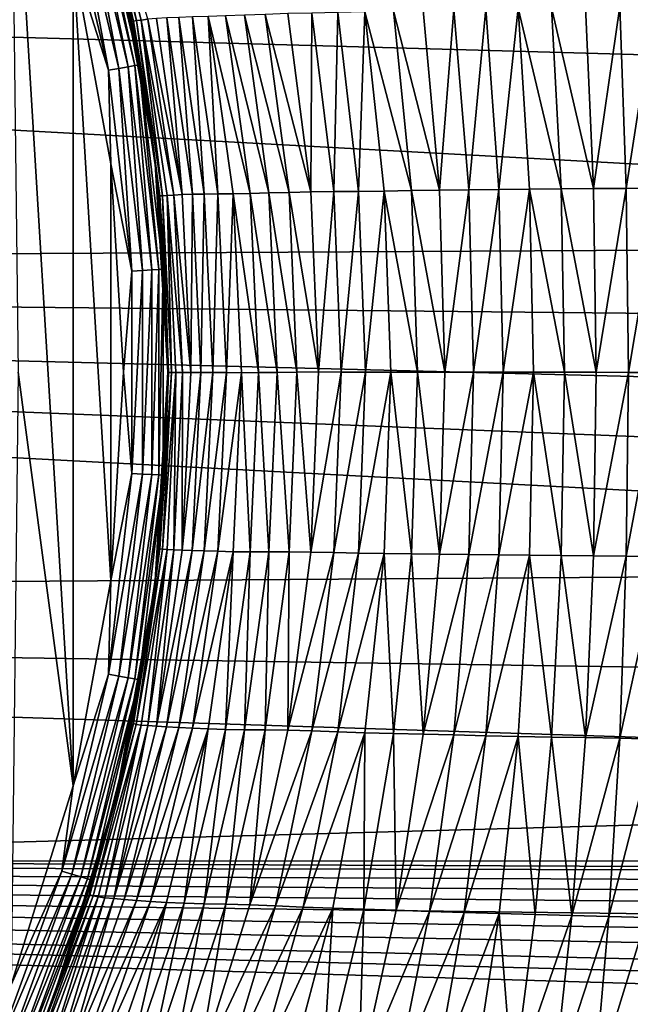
# Model space of a CAD drawing. Header units: metres. Extents: x -139 to 106, y -189 to 40.
# Tile 214 of 256: x 39 to 46, y -7 to 4. Entities that reach past the tile are written whole.
import ezdxf

# ---------------------------------------------------------------- set-up
doc = ezdxf.new("R2010")
doc.units = ezdxf.units.M
doc.layers.add('solid_153_ABGANG1_SW0003', color=7, linetype='CONTINUOUS')

msp = doc.modelspace()

# ---------------------------------------------------------------- linework, layer by layer
at = {"layer": 'solid_153_ABGANG1_SW0003'}
for points in [[(39.933838, -4.666542, 130.062897), (39.933773, 4.666818, 130.062897), (39.2332, 6.914963, 130.062897)], [(39.313793, 0, 130.062897), (39.933838, -4.666542, 130.062897), (39.2332, 6.914963, 130.062897)], [(40.159714, 5.90379, 101.871155), (40.124565, 5.895101, 102.300026), (40.614326, 3.962568, 102.331078)], [(40.614326, 3.962568, 102.331078), (40.124565, 5.895101, 102.300026), (40.431229, 4.737594, 102.729401)], [(40.21682, 5.913934, 101.444489), (40.159714, 5.90379, 101.871155), (40.647144, 3.96819, 101.933266)], [(40.647144, 3.96819, 101.933266), (40.159714, 5.90379, 101.871155), (40.614326, 3.962568, 102.331078)], [(40.701519, 3.974834, 101.537712), (40.21682, 5.913934, 101.444489), (40.647144, 3.96819, 101.933266)], [(40.776642, 3.982981, 101.145592), (40.21682, 5.913934, 101.444489), (40.701519, 3.974834, 101.537712)], [(39.920849, 5.664399, 129.995834), (40.450512, 3.429575, 129.995834), (40.020119, 5.694119, 129.91626)], [(40.020119, 5.694119, 129.91626), (40.552563, 3.447569, 129.91626), (40.096252, 5.716912, 129.812546)], [(40.450512, 3.429575, 129.995834), (40.552563, 3.447569, 129.91626), (40.020119, 5.694119, 129.91626)], [(40.096252, 5.716912, 129.812546), (40.630825, 3.461369, 129.812546), (40.144043, 5.73122, 129.691803)], [(40.552563, 3.447569, 129.91626), (40.630825, 3.461369, 129.812546), (40.096252, 5.716912, 129.812546)], [(40.144043, 5.73122, 129.691803), (40.679958, 3.470032, 129.691803), (40.419285, 4.786315, 129.562897)], [(40.630825, 3.461369, 129.812546), (40.679958, 3.470032, 129.691803), (40.144043, 5.73122, 129.691803)], [(39.805214, 5.629781, 130.045853), (40.331642, 3.408615, 130.045853), (39.920849, 5.664399, 129.995834)], [(39.805214, 5.629781, 130.045853), (39.933773, 4.666818, 130.062897), (40.331642, 3.408615, 130.045853)], [(40.331642, 3.408615, 130.045853), (40.450512, 3.429575, 129.995834), (39.920849, 5.664399, 129.995834)], [(0, 4.881602, 54.092163), (63.010632, 4.464677, 54.1908), (62.704098, 3.127518, 54.516438)], [(0, 4.881602, 54.092163), (62.704098, 3.127518, 54.516438), (62.49445, 1.464175, 54.937462)], [(0, 4.881602, 54.092163), (62.49445, 1.464175, 54.937462), (0, 1.126914, 55.024654)], [(40.419285, 4.786315, 129.562897), (40.854626, 2.410735, 129.562897), (40.431229, 4.737594, 102.729401)], [(40.679958, 3.470032, 129.691803), (40.854626, 2.410735, 129.562897), (40.419285, 4.786315, 129.562897)], [(40.614326, 3.962568, 102.331078), (40.431229, 4.737594, 102.729401), (40.680012, 3.565766, 102.729401)], [(40.854626, 2.410735, 129.562897), (40.680012, 3.565766, 102.729401), (40.431229, 4.737594, 102.729401)], [(40.358284, -2.350337, 130.062897), (40.35825, 2.350619, 130.062897), (39.933773, 4.666818, 130.062897)], [(40.331642, 3.408615, 130.045853), (39.933773, 4.666818, 130.062897), (40.35825, 2.350619, 130.062897)], [(39.933838, -4.666542, 130.062897), (40.358284, -2.350337, 130.062897), (39.933773, 4.666818, 130.062897)], [(45.436745, 2.069249, 96.327621), (45.326565, 4.116635, 96.01136), (44.951725, 4.109018, 96.147995)], [(45.800007, 2.072878, 96.21344), (45.70837, 4.123683, 95.895081), (45.326565, 4.116635, 96.01136)], [(45.800007, 2.072878, 96.21344), (45.326565, 4.116635, 96.01136), (45.436745, 2.069249, 96.327621)], [(46.095936, 4.129492, 95.799446), (45.70837, 4.123683, 95.895081), (45.800007, 2.072878, 96.21344)], [(46.169048, 2.075362, 96.119621), (46.095936, 4.129492, 95.799446), (45.800007, 2.072878, 96.21344)], [(46.487926, 4.134484, 95.724571), (46.095936, 4.129492, 95.799446), (46.169048, 2.075362, 96.119621)], [(46.542557, 2.077085, 96.046524), (46.487926, 4.134484, 95.724571), (46.169048, 2.075362, 96.119621)], [(41.124496, 4.004449, 100.00058), (40.988422, 3.998096, 100.375938), (41.277622, 2.008335, 100.488914)], [(41.280468, 4.010209, 99.633224), (41.124496, 4.004449, 100.00058), (41.41214, 2.0113, 100.132545)], [(41.41214, 2.0113, 100.132545), (41.124496, 4.004449, 100.00058), (41.277622, 2.008335, 100.488914)], [(41.456322, 4.015083, 99.275238), (41.280468, 4.010209, 99.633224), (41.566093, 2.01374, 99.78421)], [(41.566093, 2.01374, 99.78421), (41.280468, 4.010209, 99.633224), (41.41214, 2.0113, 100.132545)], [(41.930737, 2.018945, 99.116501), (41.651489, 4.021714, 98.927536), (41.456322, 4.015083, 99.275238)], [(41.739178, 2.015347, 99.445213), (41.456322, 4.015083, 99.275238), (41.566093, 2.01374, 99.78421)], [(41.930737, 2.018945, 99.116501), (41.456322, 4.015083, 99.275238), (41.739178, 2.015347, 99.445213)], [(42.140354, 2.024258, 98.799019), (41.865967, 4.029961, 98.591225), (41.651489, 4.021714, 98.927536)], [(42.140354, 2.024258, 98.799019), (41.651489, 4.021714, 98.927536), (41.930737, 2.018945, 99.116501)], [(42.367653, 2.030285, 98.49379), (42.099876, 4.038838, 98.267586), (41.865967, 4.029961, 98.591225)], [(42.367653, 2.030285, 98.49379), (41.865967, 4.029961, 98.591225), (42.140354, 2.024258, 98.799019)], [(42.61216, 2.035516, 98.201996), (42.353149, 4.04702, 97.958389), (42.099876, 4.038838, 98.267586)], [(42.61216, 2.035516, 98.201996), (42.099876, 4.038838, 98.267586), (42.367653, 2.030285, 98.49379)], [(42.625538, 4.053439, 97.665581), (42.353149, 4.04702, 97.958389), (42.61216, 2.035516, 98.201996)], [(42.873322, 2.038501, 97.924896), (42.625538, 4.053439, 97.665581), (42.61216, 2.035516, 98.201996)], [(42.916229, 4.058852, 97.390648), (42.625538, 4.053439, 97.665581), (42.873322, 2.038501, 97.924896)], [(43.150314, 2.039794, 97.663521), (42.916229, 4.058852, 97.390648), (42.873322, 2.038501, 97.924896)], [(43.223129, 4.067113, 97.133873), (42.916229, 4.058852, 97.390648), (43.150314, 2.039794, 97.663521)], [(43.441761, 2.043785, 97.418335), (43.223129, 4.067113, 97.133873), (43.150314, 2.039794, 97.663521)], [(43.746685, 2.049505, 97.190163), (43.544792, 4.07707, 96.896233), (43.223129, 4.067113, 97.133873)], [(43.746685, 2.049505, 97.190163), (43.223129, 4.067113, 97.133873), (43.441761, 2.043785, 97.418335)], [(44.064129, 2.054922, 96.979897), (43.87989, 4.086871, 96.67865), (43.544792, 4.07707, 96.896233)], [(44.064129, 2.054922, 96.979897), (43.544792, 4.07707, 96.896233), (43.746685, 2.049505, 97.190163)], [(44.2271, 4.095023, 96.481491), (43.87989, 4.086871, 96.67865), (44.064129, 2.054922, 96.979897)], [(44.393032, 2.058786, 96.788155), (44.2271, 4.095023, 96.481491), (44.064129, 2.054922, 96.979897)], [(44.584827, 4.102306, 96.304619), (44.2271, 4.095023, 96.481491), (44.393032, 2.058786, 96.788155)], [(44.732185, 2.062112, 96.615311), (44.584827, 4.102306, 96.304619), (44.393032, 2.058786, 96.788155)], [(44.951725, 4.109018, 96.147995), (44.584827, 4.102306, 96.304619), (44.732185, 2.062112, 96.615311)], [(45.080463, 2.065172, 96.461731), (44.951725, 4.109018, 96.147995), (44.732185, 2.062112, 96.615311)], [(45.436745, 2.069249, 96.327621), (44.951725, 4.109018, 96.147995), (45.080463, 2.065172, 96.461731)], [(40.647144, 3.96819, 101.933266), (40.614326, 3.962568, 102.331078), (40.910927, 1.990279, 102.349808)], [(40.614326, 3.962568, 102.331078), (40.680012, 3.565766, 102.729401), (40.8582, 2.38109, 102.729401)], [(40.910927, 1.990279, 102.349808), (40.614326, 3.962568, 102.331078), (40.8582, 2.38109, 102.729401)], [(40.701519, 3.974834, 101.537712), (40.647144, 3.96819, 101.933266), (40.942207, 1.992631, 101.970749)], [(40.942207, 1.992631, 101.970749), (40.647144, 3.96819, 101.933266), (40.910927, 1.990279, 102.349808)], [(41.068413, 2.000309, 101.220695), (40.776642, 3.982981, 101.145592), (40.701519, 3.974834, 101.537712)], [(40.994732, 1.995742, 101.593964), (40.701519, 3.974834, 101.537712), (40.942207, 1.992631, 101.970749)], [(41.068413, 2.000309, 101.220695), (40.701519, 3.974834, 101.537712), (40.994732, 1.995742, 101.593964)], [(41.162884, 2.004698, 100.852005), (40.872375, 3.990953, 100.757988), (40.776642, 3.982981, 101.145592)], [(41.162884, 2.004698, 100.852005), (40.776642, 3.982981, 101.145592), (41.068413, 2.000309, 101.220695)], [(40.988422, 3.998096, 100.375938), (40.872375, 3.990953, 100.757988), (41.162884, 2.004698, 100.852005)], [(41.277622, 2.008335, 100.488914), (40.988422, 3.998096, 100.375938), (41.162884, 2.004698, 100.852005)], [(40.854626, 2.410735, 129.562897), (40.8582, 2.38109, 102.729401), (40.680012, 3.565766, 102.729401)], [(40.450512, 3.429575, 129.995834), (40.717148, 1.148371, 129.995834), (40.552563, 3.447569, 129.91626)], [(40.552563, 3.447569, 129.91626), (40.820595, 1.154396, 129.91626), (40.630825, 3.461369, 129.812546)], [(40.717148, 1.148371, 129.995834), (40.820595, 1.154396, 129.91626), (40.552563, 3.447569, 129.91626)], [(40.630825, 3.461369, 129.812546), (40.899933, 1.159017, 129.812546), (40.679958, 3.470032, 129.691803)], [(40.820595, 1.154396, 129.91626), (40.899933, 1.159017, 129.812546), (40.630825, 3.461369, 129.812546)], [(40.679958, 3.470032, 129.691803), (40.949738, 1.161918, 129.691803), (40.854626, 2.410735, 129.562897)], [(40.899933, 1.159017, 129.812546), (40.949738, 1.161918, 129.691803), (40.679958, 3.470032, 129.691803)], [(40.331642, 3.408615, 130.045853), (40.596645, 1.141353, 130.045853), (40.450512, 3.429575, 129.995834)], [(40.331642, 3.408615, 130.045853), (40.35825, 2.350619, 130.062897), (40.596645, 1.141353, 130.045853)], [(40.596645, 1.141353, 130.045853), (40.717148, 1.148371, 129.995834), (40.450512, 3.429575, 129.995834)], [(40.358284, -2.350337, 130.062897), (40.500446, 0.000142, 130.062897), (40.35825, 2.350619, 130.062897)], [(40.596645, 1.141353, 130.045853), (40.35825, 2.350619, 130.062897), (40.500446, 0.000142, 130.062897)], [(40.854626, 2.410735, 129.562897), (41.000446, 0.000001, 129.562897), (40.8582, 2.38109, 102.729401)], [(40.949738, 1.161918, 129.691803), (41.000446, 0.000001, 129.562897), (40.854626, 2.410735, 129.562897)], [(40.910927, 1.990279, 102.349808), (40.8582, 2.38109, 102.729401), (40.964935, 1.191283, 102.729401)], [(41.000446, 0.000001, 129.562897), (40.964935, 1.191283, 102.729401), (40.8582, 2.38109, 102.729401)], [(41.166245, -0.002358, 101.245834), (41.068413, 2.000309, 101.220695), (40.994732, 1.995742, 101.593964)], [(41.260307, -0.001631, 100.883492), (41.162884, 2.004698, 100.852005), (41.068413, 2.000309, 101.220695)], [(41.260307, -0.001631, 100.883492), (41.068413, 2.000309, 101.220695), (41.166245, -0.002358, 101.245834)], [(41.277622, 2.008335, 100.488914), (41.162884, 2.004698, 100.852005), (41.260307, -0.001631, 100.883492)], [(41.374573, -0.001592, 100.526741), (41.277622, 2.008335, 100.488914), (41.260307, -0.001631, 100.883492)], [(41.41214, 2.0113, 100.132545), (41.277622, 2.008335, 100.488914), (41.374573, -0.001592, 100.526741)], [(41.508507, -0.002114, 100.17672), (41.41214, 2.0113, 100.132545), (41.374573, -0.001592, 100.526741)], [(41.566093, 2.01374, 99.78421), (41.41214, 2.0113, 100.132545), (41.508507, -0.002114, 100.17672)], [(41.661694, -0.003098, 99.834717), (41.566093, 2.01374, 99.78421), (41.508507, -0.002114, 100.17672)], [(41.739178, 2.015347, 99.445213), (41.566093, 2.01374, 99.78421), (41.661694, -0.003098, 99.834717)], [(41.833721, -0.004856, 99.501999), (41.739178, 2.015347, 99.445213), (41.661694, -0.003098, 99.834717)], [(42.024082, -0.00441, 99.179649), (41.930737, 2.018945, 99.116501), (41.739178, 2.015347, 99.445213)], [(42.024082, -0.00441, 99.179649), (41.739178, 2.015347, 99.445213), (41.833721, -0.004856, 99.501999)], [(42.232185, -0.002163, 98.868568), (42.140354, 2.024258, 98.799019), (41.930737, 2.018945, 99.116501)], [(42.232185, -0.002163, 98.868568), (41.930737, 2.018945, 99.116501), (42.024082, -0.00441, 99.179649)], [(42.457436, 0.000874, 98.569656), (42.367653, 2.030285, 98.49379), (42.140354, 2.024258, 98.799019)], [(42.457436, 0.000874, 98.569656), (42.140354, 2.024258, 98.799019), (42.232185, -0.002163, 98.868568)], [(42.699116, 0.003027, 98.283813), (42.61216, 2.035516, 98.201996), (42.367653, 2.030285, 98.49379)], [(42.699116, 0.003027, 98.283813), (42.367653, 2.030285, 98.49379), (42.457436, 0.000874, 98.569656)], [(42.873322, 2.038501, 97.924896), (42.61216, 2.035516, 98.201996), (42.699116, 0.003027, 98.283813)], [(42.956467, 0.002477, 98.011963), (42.873322, 2.038501, 97.924896), (42.699116, 0.003027, 98.283813)], [(43.150314, 2.039794, 97.663521), (42.873322, 2.038501, 97.924896), (42.956467, 0.002477, 98.011963)], [(43.228703, -0.000434, 97.754982), (43.150314, 2.039794, 97.663521), (42.956467, 0.002477, 98.011963)], [(43.441761, 2.043785, 97.418335), (43.150314, 2.039794, 97.663521), (43.228703, -0.000434, 97.754982)], [(43.514957, -0.000823, 97.513664), (43.441761, 2.043785, 97.418335), (43.228703, -0.000434, 97.754982)], [(43.814331, 0.000535, 97.288773), (43.746685, 2.049505, 97.190163), (43.441761, 2.043785, 97.418335)], [(43.814331, 0.000535, 97.288773), (43.441761, 2.043785, 97.418335), (43.514957, -0.000823, 97.513664)], [(44.125893, 0.001442, 97.081039), (44.064129, 2.054922, 96.979897), (43.746685, 2.049505, 97.190163)], [(44.125893, 0.001442, 97.081039), (43.746685, 2.049505, 97.190163), (43.814331, 0.000535, 97.288773)], [(44.393032, 2.058786, 96.788155), (44.064129, 2.054922, 96.979897), (44.125893, 0.001442, 97.081039)], [(44.448639, 0.000906, 96.891106), (44.393032, 2.058786, 96.788155), (44.125893, 0.001442, 97.081039)], [(44.732185, 2.062112, 96.615311), (44.393032, 2.058786, 96.788155), (44.448639, 0.000906, 96.891106)], [(44.781544, 0.00017, 96.719582), (44.732185, 2.062112, 96.615311), (44.448639, 0.000906, 96.891106)], [(45.080463, 2.065172, 96.461731), (44.732185, 2.062112, 96.615311), (44.781544, 0.00017, 96.719582)], [(45.123569, -0.000525, 96.567017), (45.080463, 2.065172, 96.461731), (44.781544, 0.00017, 96.719582)], [(45.473644, -0.00011, 96.433807), (45.436745, 2.069249, 96.327621), (45.080463, 2.065172, 96.461731)], [(45.473644, -0.00011, 96.433807), (45.080463, 2.065172, 96.461731), (45.123569, -0.000525, 96.567017)], [(45.830696, -0.000019, 96.320366), (45.800007, 2.072878, 96.21344), (45.436745, 2.069249, 96.327621)], [(45.830696, -0.000019, 96.320366), (45.436745, 2.069249, 96.327621), (45.473644, -0.00011, 96.433807)], [(46.169048, 2.075362, 96.119621), (45.800007, 2.072878, 96.21344), (45.830696, -0.000019, 96.320366)], [(46.193523, -0.000975, 96.227135), (46.169048, 2.075362, 96.119621), (45.830696, -0.000019, 96.320366)], [(46.542557, 2.077085, 96.046524), (46.169048, 2.075362, 96.119621), (46.193523, -0.000975, 96.227135)], [(46.560825, -0.002644, 96.154556), (46.542557, 2.077085, 96.046524), (46.193523, -0.000975, 96.227135)], [(40.942207, 1.992631, 101.970749), (40.910927, 1.990279, 102.349808), (41.010544, -0.001842, 102.356079)], [(40.910927, 1.990279, 102.349808), (40.964935, 1.191283, 102.729401), (41.000446, -0.000027, 102.729401)], [(41.010544, -0.001842, 102.356079), (40.910927, 1.990279, 102.349808), (41.000446, -0.000027, 102.729401)], [(40.994732, 1.995742, 101.593964), (40.942207, 1.992631, 101.970749), (41.041214, -0.002856, 101.983284)], [(41.041214, -0.002856, 101.983284), (40.942207, 1.992631, 101.970749), (41.010544, -0.001842, 102.356079)], [(41.093037, -0.003292, 101.612778), (40.994732, 1.995742, 101.593964), (41.041214, -0.002856, 101.983284)], [(41.166245, -0.002358, 101.245834), (40.994732, 1.995742, 101.593964), (41.093037, -0.003292, 101.612778)], [(0, 1.126914, 55.024654), (62.49445, 1.464175, 54.937462), (62.433132, 0.506713, 55.186337)], [(0, 1.126914, 55.024654), (62.433132, 0.506713, 55.186337), (62.41003, -0.456782, 55.440975)], [(0, 1.126914, 55.024654), (62.41003, -0.456782, 55.440975), (62.428127, -1.37248, 55.686562)], [(0, 1.126914, 55.024654), (62.428127, -1.37248, 55.686562), (62.483395, -2.198367, 55.910866)], [(0, 1.126914, 55.024654), (62.483395, -2.198367, 55.910866), (0, -2.633311, 56.030117)], [(40.596645, 1.141353, 130.045853), (40.500446, 0.000142, 130.062897), (40.596645, -1.141344, 130.045853)], [(40.596645, -1.141344, 130.045853), (40.717148, -1.148362, 129.995834), (40.717148, 1.148371, 129.995834)], [(40.596645, 1.141353, 130.045853), (40.596645, -1.141344, 130.045853), (40.717148, 1.148371, 129.995834)], [(40.717148, -1.148362, 129.995834), (40.820595, -1.154387, 129.91626), (40.820595, 1.154396, 129.91626)], [(40.717148, 1.148371, 129.995834), (40.717148, -1.148362, 129.995834), (40.820595, 1.154396, 129.91626)], [(40.820595, -1.154387, 129.91626), (40.899933, -1.159008, 129.812546), (40.899933, 1.159017, 129.812546)], [(40.820595, 1.154396, 129.91626), (40.820595, -1.154387, 129.91626), (40.899933, 1.159017, 129.812546)], [(40.899933, -1.159008, 129.812546), (40.949738, -1.161909, 129.691803), (40.949738, 1.161918, 129.691803)], [(40.899933, 1.159017, 129.812546), (40.899933, -1.159008, 129.812546), (40.949738, 1.161918, 129.691803)], [(40.949738, 1.161918, 129.691803), (40.949738, -1.161909, 129.691803), (41.000446, 0.000001, 129.562897)], [(41.000446, 0.000001, 129.562897), (41.000446, -0.000027, 102.729401), (40.964935, 1.191283, 102.729401)], [(39.313793, 0, 130.062897), (39.233299, -6.914697, 130.062897), (39.933838, -4.666542, 130.062897)], [(40.596645, -1.141344, 130.045853), (40.500446, 0.000142, 130.062897), (40.358284, -2.350337, 130.062897)], [(41.000446, 0.000001, 129.562897), (40.854626, -2.410733, 129.562897), (41.000446, -0.000027, 102.729401)], [(40.949738, -1.161909, 129.691803), (40.854626, -2.410733, 129.562897), (41.000446, 0.000001, 129.562897)], [(42.367847, -2.028495, 98.493927), (42.457436, 0.000874, 98.569656), (42.232185, -0.002163, 98.868568)], [(42.612717, -2.029442, 98.202484), (42.457436, 0.000874, 98.569656), (42.367847, -2.028495, 98.493927)], [(42.612717, -2.029442, 98.202484), (42.699116, 0.003027, 98.283813), (42.457436, 0.000874, 98.569656)], [(42.956467, 0.002477, 98.011963), (42.699116, 0.003027, 98.283813), (42.612717, -2.029442, 98.202484)], [(42.873764, -2.033524, 97.925316), (42.956467, 0.002477, 98.011963), (42.612717, -2.029442, 98.202484)], [(43.228703, -0.000434, 97.754982), (42.956467, 0.002477, 98.011963), (42.873764, -2.033524, 97.925316)], [(43.746784, -2.048395, 97.190269), (43.814331, 0.000535, 97.288773), (43.514957, -0.000823, 97.513664)], [(44.064327, -2.052008, 96.980186), (43.814331, 0.000535, 97.288773), (43.746784, -2.048395, 97.190269)], [(44.064327, -2.052008, 96.980186), (44.125893, 0.001442, 97.081039), (43.814331, 0.000535, 97.288773)], [(44.448639, 0.000906, 96.891106), (44.125893, 0.001442, 97.081039), (44.064327, -2.052008, 96.980186)], [(44.393154, -2.05694, 96.788345), (44.448639, 0.000906, 96.891106), (44.064327, -2.052008, 96.980186)], [(44.781544, 0.00017, 96.719582), (44.448639, 0.000906, 96.891106), (44.393154, -2.05694, 96.788345)], [(44.732224, -2.061731, 96.615349), (44.781544, 0.00017, 96.719582), (44.393154, -2.05694, 96.788345)], [(45.123569, -0.000525, 96.567017), (44.781544, 0.00017, 96.719582), (44.732224, -2.061731, 96.615349)], [(40.854626, -2.410733, 129.562897), (40.964935, -1.191331, 102.729401), (41.000446, -0.000027, 102.729401)], [(40.910633, -1.993881, 102.349785), (41.010544, -0.001842, 102.356079), (40.964935, -1.191331, 102.729401)], [(41.041214, -0.002856, 101.983284), (41.010544, -0.001842, 102.356079), (40.910633, -1.993881, 102.349785)], [(40.941715, -1.998253, 101.970673), (41.041214, -0.002856, 101.983284), (40.910633, -1.993881, 102.349785)], [(41.093037, -0.003292, 101.612778), (41.041214, -0.002856, 101.983284), (40.941715, -1.998253, 101.970673)], [(40.994156, -2.002234, 101.593842), (41.093037, -0.003292, 101.612778), (40.941715, -1.998253, 101.970673)], [(41.010544, -0.001842, 102.356079), (41.000446, -0.000027, 102.729401), (40.964935, -1.191331, 102.729401)], [(41.068016, -2.004942, 101.220581), (41.093037, -0.003292, 101.612778), (40.994156, -2.002234, 101.593842)], [(41.068016, -2.004942, 101.220581), (41.166245, -0.002358, 101.245834), (41.093037, -0.003292, 101.612778)], [(41.162632, -2.007885, 100.851906), (41.166245, -0.002358, 101.245834), (41.068016, -2.004942, 101.220581)], [(41.374573, -0.001592, 100.526741), (41.260307, -0.001631, 100.883492), (41.162632, -2.007885, 100.851906)], [(41.277378, -2.011445, 100.488792), (41.374573, -0.001592, 100.526741), (41.162632, -2.007885, 100.851906)], [(41.162632, -2.007885, 100.851906), (41.260307, -0.001631, 100.883492), (41.166245, -0.002358, 101.245834)], [(41.508507, -0.002114, 100.17672), (41.374573, -0.001592, 100.526741), (41.277378, -2.011445, 100.488792)], [(41.411793, -2.015451, 100.132362), (41.508507, -0.002114, 100.17672), (41.277378, -2.011445, 100.488792)], [(41.661694, -0.003098, 99.834717), (41.508507, -0.002114, 100.17672), (41.411793, -2.015451, 100.132362)], [(41.565559, -2.019848, 99.783905), (41.661694, -0.003098, 99.834717), (41.411793, -2.015451, 100.132362)], [(41.833721, -0.004856, 99.501999), (41.661694, -0.003098, 99.834717), (41.565559, -2.019848, 99.783905)], [(41.738319, -2.024955, 99.444672), (41.833721, -0.004856, 99.501999), (41.565559, -2.019848, 99.783905)], [(41.929974, -2.027666, 99.115952), (41.833721, -0.004856, 99.501999), (41.738319, -2.024955, 99.444672)], [(41.929974, -2.027666, 99.115952), (42.024082, -0.00441, 99.179649), (41.833721, -0.004856, 99.501999)], [(42.140007, -2.02851, 98.798729), (42.024082, -0.00441, 99.179649), (41.929974, -2.027666, 99.115952)], [(42.140007, -2.02851, 98.798729), (42.232185, -0.002163, 98.868568), (42.024082, -0.00441, 99.179649)], [(42.367847, -2.028495, 98.493927), (42.232185, -0.002163, 98.868568), (42.140007, -2.02851, 98.798729)], [(43.150284, -2.040611, 97.663452), (43.228703, -0.000434, 97.754982), (42.873764, -2.033524, 97.925316)], [(43.514957, -0.000823, 97.513664), (43.228703, -0.000434, 97.754982), (43.150284, -2.040611, 97.663452)], [(43.441677, -2.045376, 97.418182), (43.514957, -0.000823, 97.513664), (43.150284, -2.040611, 97.663452)], [(43.746784, -2.048395, 97.190269), (43.514957, -0.000823, 97.513664), (43.441677, -2.045376, 97.418182)], [(45.080441, -2.066176, 96.461632), (45.123569, -0.000525, 96.567017), (44.732224, -2.061731, 96.615349)], [(45.436752, -2.069427, 96.327606), (45.123569, -0.000525, 96.567017), (45.080441, -2.066176, 96.461632)], [(45.436752, -2.069427, 96.327606), (45.473644, -0.00011, 96.433807), (45.123569, -0.000525, 96.567017)], [(45.800018, -2.072877, 96.21344), (45.473644, -0.00011, 96.433807), (45.436752, -2.069427, 96.327606)], [(45.800018, -2.072877, 96.21344), (45.830696, -0.000019, 96.320366), (45.473644, -0.00011, 96.433807)], [(46.193523, -0.000975, 96.227135), (45.830696, -0.000019, 96.320366), (45.800018, -2.072877, 96.21344)], [(46.169014, -2.077264, 96.119431), (46.193523, -0.000975, 96.227135), (45.800018, -2.072877, 96.21344)], [(46.560825, -0.002644, 96.154556), (46.193523, -0.000975, 96.227135), (46.169014, -2.077264, 96.119431)], [(46.542473, -2.082308, 96.045982), (46.560825, -0.002644, 96.154556), (46.169014, -2.077264, 96.119431)], [(40.596645, -1.141344, 130.045853), (40.358284, -2.350337, 130.062897), (40.331642, -3.408606, 130.045853)], [(40.596645, -1.141344, 130.045853), (40.331642, -3.408606, 130.045853), (40.717148, -1.148362, 129.995834)], [(40.331642, -3.408606, 130.045853), (40.450512, -3.429566, 129.995834), (40.717148, -1.148362, 129.995834)], [(40.717148, -1.148362, 129.995834), (40.450512, -3.429566, 129.995834), (40.820595, -1.154387, 129.91626)], [(40.450512, -3.429566, 129.995834), (40.552563, -3.44756, 129.91626), (40.820595, -1.154387, 129.91626)], [(40.820595, -1.154387, 129.91626), (40.552563, -3.44756, 129.91626), (40.899933, -1.159008, 129.812546)], [(40.552563, -3.44756, 129.91626), (40.630825, -3.46136, 129.812546), (40.899933, -1.159008, 129.812546)], [(40.899933, -1.159008, 129.812546), (40.630825, -3.46136, 129.812546), (40.949738, -1.161909, 129.691803)], [(40.630825, -3.46136, 129.812546), (40.679958, -3.470023, 129.691803), (40.949738, -1.161909, 129.691803)], [(40.949738, -1.161909, 129.691803), (40.679958, -3.470023, 129.691803), (40.854626, -2.410733, 129.562897)], [(40.854626, -2.410733, 129.562897), (40.858196, -2.381136, 102.729401), (40.964935, -1.191331, 102.729401)], [(40.910633, -1.993881, 102.349785), (40.964935, -1.191331, 102.729401), (40.858196, -2.381136, 102.729401)], [(40.613731, -3.965978, 102.331032), (40.910633, -1.993881, 102.349785), (40.680004, -3.565818, 102.729401)], [(40.941715, -1.998253, 101.970673), (40.910633, -1.993881, 102.349785), (40.613731, -3.965978, 102.331032)], [(40.646152, -3.973592, 101.933128), (40.941715, -1.998253, 101.970673), (40.613731, -3.965978, 102.331032)], [(40.994156, -2.002234, 101.593842), (40.941715, -1.998253, 101.970673), (40.646152, -3.973592, 101.933128)], [(40.910633, -1.993881, 102.349785), (40.858196, -2.381136, 102.729401), (40.680004, -3.565818, 102.729401)], [(40.700363, -3.981094, 101.537468), (40.994156, -2.002234, 101.593842), (40.646152, -3.973592, 101.933128)], [(40.775848, -3.987413, 101.145363), (40.994156, -2.002234, 101.593842), (40.700363, -3.981094, 101.537468)], [(40.775848, -3.987413, 101.145363), (41.068016, -2.004942, 101.220581), (40.994156, -2.002234, 101.593842)], [(40.871861, -3.993962, 100.75779), (41.068016, -2.004942, 101.220581), (40.775848, -3.987413, 101.145363)], [(40.871861, -3.993962, 100.75779), (41.162632, -2.007885, 100.851906), (41.068016, -2.004942, 101.220581)], [(41.277378, -2.011445, 100.488792), (41.162632, -2.007885, 100.851906), (40.871861, -3.993962, 100.75779)], [(40.987923, -4.001032, 100.375702), (41.277378, -2.011445, 100.488792), (40.871861, -3.993962, 100.75779)], [(41.411793, -2.015451, 100.132362), (41.277378, -2.011445, 100.488792), (40.987923, -4.001032, 100.375702)], [(41.123798, -4.008411, 100.000214), (41.411793, -2.015451, 100.132362), (40.987923, -4.001032, 100.375702)], [(41.565559, -2.019848, 99.783905), (41.411793, -2.015451, 100.132362), (41.123798, -4.008411, 100.000214)], [(41.2794, -4.0161, 99.632614), (41.565559, -2.019848, 99.783905), (41.123798, -4.008411, 100.000214)], [(41.738319, -2.024955, 99.444672), (41.565559, -2.019848, 99.783905), (41.2794, -4.0161, 99.632614)], [(41.454605, -4.024421, 99.274162), (41.738319, -2.024955, 99.444672), (41.2794, -4.0161, 99.632614)], [(41.64996, -4.03018, 98.926453), (41.738319, -2.024955, 99.444672), (41.454605, -4.024421, 99.274162)], [(41.64996, -4.03018, 98.926453), (41.929974, -2.027666, 99.115952), (41.738319, -2.024955, 99.444672)], [(41.865273, -4.034028, 98.590645), (41.929974, -2.027666, 99.115952), (41.64996, -4.03018, 98.926453)], [(41.865273, -4.034028, 98.590645), (42.140007, -2.02851, 98.798729), (41.929974, -2.027666, 99.115952)], [(42.100262, -4.03696, 98.267853), (42.140007, -2.02851, 98.798729), (41.865273, -4.034028, 98.590645)], [(42.100262, -4.03696, 98.267853), (42.367847, -2.028495, 98.493927), (42.140007, -2.02851, 98.798729)], [(42.354244, -4.040926, 97.959366), (42.367847, -2.028495, 98.493927), (42.100262, -4.03696, 98.267853)], [(42.354244, -4.040926, 97.959366), (42.612717, -2.029442, 98.202484), (42.367847, -2.028495, 98.493927)], [(42.873764, -2.033524, 97.925316), (42.612717, -2.029442, 98.202484), (42.354244, -4.040926, 97.959366)], [(42.626404, -4.048427, 97.666428), (42.873764, -2.033524, 97.925316), (42.354244, -4.040926, 97.959366)], [(43.150284, -2.040611, 97.663452), (42.873764, -2.033524, 97.925316), (42.626404, -4.048427, 97.666428)], [(42.916161, -4.059545, 97.390511), (43.150284, -2.040611, 97.663452), (42.626404, -4.048427, 97.666428)], [(43.441677, -2.045376, 97.418182), (43.150284, -2.040611, 97.663452), (42.916161, -4.059545, 97.390511)], [(43.222954, -4.068571, 97.133583), (43.441677, -2.045376, 97.418182), (42.916161, -4.059545, 97.390511)], [(43.544987, -4.075871, 96.896454), (43.441677, -2.045376, 97.418182), (43.222954, -4.068571, 97.133583)], [(43.544987, -4.075871, 96.896454), (43.746784, -2.048395, 97.190269), (43.441677, -2.045376, 97.418182)], [(43.880283, -4.083899, 96.67923), (43.746784, -2.048395, 97.190269), (43.544987, -4.075871, 96.896454)], [(43.880283, -4.083899, 96.67923), (44.064327, -2.052008, 96.980186), (43.746784, -2.048395, 97.190269)], [(44.393154, -2.05694, 96.788345), (44.064327, -2.052008, 96.980186), (43.880283, -4.083899, 96.67923)], [(44.227337, -4.093104, 96.481873), (44.393154, -2.05694, 96.788345), (43.880283, -4.083899, 96.67923)], [(44.732224, -2.061731, 96.615349), (44.393154, -2.05694, 96.788345), (44.227337, -4.093104, 96.481873)], [(44.5849, -4.10183, 96.30471), (44.732224, -2.061731, 96.615349), (44.227337, -4.093104, 96.481873)], [(45.080441, -2.066176, 96.461632), (44.732224, -2.061731, 96.615349), (44.5849, -4.10183, 96.30471)], [(44.951675, -4.109907, 96.147804), (45.080441, -2.066176, 96.461632), (44.5849, -4.10183, 96.30471)], [(45.32658, -4.116713, 96.011337), (45.080441, -2.066176, 96.461632), (44.951675, -4.109907, 96.147804)], [(45.32658, -4.116713, 96.011337), (45.436752, -2.069427, 96.327606), (45.080441, -2.066176, 96.461632)], [(45.708389, -4.123586, 95.895096), (45.436752, -2.069427, 96.327606), (45.32658, -4.116713, 96.011337)], [(45.708389, -4.123586, 95.895096), (45.800018, -2.072877, 96.21344), (45.436752, -2.069427, 96.327606)], [(46.169014, -2.077264, 96.119431), (45.800018, -2.072877, 96.21344), (45.708389, -4.123586, 95.895096)], [(46.095867, -4.13127, 95.799072), (46.169014, -2.077264, 96.119431), (45.708389, -4.123586, 95.895096)], [(46.542473, -2.082308, 96.045982), (46.169014, -2.077264, 96.119431), (46.095867, -4.13127, 95.799072)], [(46.487755, -4.139531, 95.723518), (46.542473, -2.082308, 96.045982), (46.095867, -4.13127, 95.799072)], [(0, -2.633311, 56.030117), (62.483395, -2.198367, 55.910866), (62.668118, -3.574624, 56.290428)], [(40.331642, -3.408606, 130.045853), (40.358284, -2.350337, 130.062897), (39.933838, -4.666542, 130.062897)], [(40.854626, -2.410733, 129.562897), (40.419285, -4.786314, 129.562897), (40.680004, -3.565818, 102.729401)], [(40.679958, -3.470023, 129.691803), (40.419285, -4.786314, 129.562897), (40.854626, -2.410733, 129.562897)], [(40.854626, -2.410733, 129.562897), (40.680004, -3.565818, 102.729401), (40.858196, -2.381136, 102.729401)], [(0, -2.633311, 56.030117), (62.668118, -3.574624, 56.290428), (62.904942, -4.653602, 56.593109)], [(0, -2.633311, 56.030117), (62.904942, -4.653602, 56.593109), (31.58198, -5.512258, 56.837399)], [(40.331642, -3.408606, 130.045853), (39.933838, -4.666542, 130.062897), (39.805218, -5.629773, 130.045853)], [(40.331642, -3.408606, 130.045853), (39.805218, -5.629773, 130.045853), (40.450512, -3.429566, 129.995834)], [(39.805218, -5.629773, 130.045853), (39.920849, -5.664391, 129.995834), (40.450512, -3.429566, 129.995834)], [(40.450512, -3.429566, 129.995834), (39.920849, -5.664391, 129.995834), (40.552563, -3.44756, 129.91626)], [(39.920849, -5.664391, 129.995834), (40.020123, -5.694111, 129.91626), (40.552563, -3.44756, 129.91626)], [(40.552563, -3.44756, 129.91626), (40.020123, -5.694111, 129.91626), (40.630825, -3.46136, 129.812546)], [(40.020123, -5.694111, 129.91626), (40.096252, -5.716903, 129.812546), (40.630825, -3.46136, 129.812546)], [(40.630825, -3.46136, 129.812546), (40.096252, -5.716903, 129.812546), (40.679958, -3.470023, 129.691803)], [(40.096252, -5.716903, 129.812546), (40.144047, -5.731212, 129.691803), (40.679958, -3.470023, 129.691803)], [(40.679958, -3.470023, 129.691803), (40.144047, -5.731212, 129.691803), (40.419285, -4.786314, 129.562897)], [(40.419285, -4.786314, 129.562897), (40.431225, -4.737608, 102.729401), (40.680004, -3.565818, 102.729401)], [(40.613731, -3.965978, 102.331032), (40.680004, -3.565818, 102.729401), (40.431225, -4.737608, 102.729401)], [(40.123642, -5.898289, 102.299957), (40.613731, -3.965978, 102.331032), (40.431225, -4.737608, 102.729401)], [(40.646152, -3.973592, 101.933128), (40.613731, -3.965978, 102.331032), (40.123642, -5.898289, 102.299957)], [(40.158203, -5.908919, 101.870949), (40.646152, -3.973592, 101.933128), (40.123642, -5.898289, 102.299957)], [(40.700363, -3.981094, 101.537468), (40.646152, -3.973592, 101.933128), (40.158203, -5.908919, 101.870949)], [(40.215061, -5.9199, 101.44413), (40.700363, -3.981094, 101.537468), (40.158203, -5.908919, 101.870949)], [(40.292912, -5.929754, 101.020805), (40.700363, -3.981094, 101.537468), (40.215061, -5.9199, 101.44413)], [(40.292912, -5.929754, 101.020805), (40.775848, -3.987413, 101.145363), (40.700363, -3.981094, 101.537468)], [(40.390987, -5.939774, 100.601929), (40.775848, -3.987413, 101.145363), (40.292912, -5.929754, 101.020805)], [(40.390987, -5.939774, 100.601929), (40.871861, -3.993962, 100.75779), (40.775848, -3.987413, 101.145363)], [(40.987923, -4.001032, 100.375702), (40.871861, -3.993962, 100.75779), (40.390987, -5.939774, 100.601929)], [(40.509052, -5.95017, 100.188416), (40.987923, -4.001032, 100.375702), (40.390987, -5.939774, 100.601929)], [(41.123798, -4.008411, 100.000214), (40.987923, -4.001032, 100.375702), (40.509052, -5.95017, 100.188416)], [(40.647217, -5.96071, 99.78138), (41.123798, -4.008411, 100.000214), (40.509052, -5.95017, 100.188416)], [(41.2794, -4.0161, 99.632614), (41.123798, -4.008411, 100.000214), (40.647217, -5.96071, 99.78138)], [(40.805782, -5.971453, 99.382118), (41.2794, -4.0161, 99.632614), (40.647217, -5.96071, 99.78138)], [(41.454605, -4.024421, 99.274162), (41.2794, -4.0161, 99.632614), (40.805782, -5.971453, 99.382118)], [(40.985012, -5.982737, 98.991905), (41.454605, -4.024421, 99.274162), (40.805782, -5.971453, 99.382118)], [(41.186348, -5.991323, 98.612732), (41.454605, -4.024421, 99.274162), (40.985012, -5.982737, 98.991905)], [(41.186348, -5.991323, 98.612732), (41.64996, -4.03018, 98.926453), (41.454605, -4.024421, 99.274162)], [(41.410164, -5.997973, 98.246063), (41.64996, -4.03018, 98.926453), (41.186348, -5.991323, 98.612732)], [(41.410164, -5.997973, 98.246063), (41.865273, -4.034028, 98.590645), (41.64996, -4.03018, 98.926453)], [(41.656723, -6.003669, 97.893349), (41.865273, -4.034028, 98.590645), (41.410164, -5.997973, 98.246063)], [(41.656723, -6.003669, 97.893349), (42.100262, -4.03696, 98.267853), (41.865273, -4.034028, 98.590645)], [(41.925621, -6.010469, 97.556511), (42.100262, -4.03696, 98.267853), (41.656723, -6.003669, 97.893349)], [(41.925621, -6.010469, 97.556511), (42.354244, -4.040926, 97.959366), (42.100262, -4.03696, 98.267853)], [(42.626404, -4.048427, 97.666428), (42.354244, -4.040926, 97.959366), (41.925621, -6.010469, 97.556511)], [(42.216187, -6.021168, 97.237503), (42.626404, -4.048427, 97.666428), (41.925621, -6.010469, 97.556511)], [(42.916161, -4.059545, 97.390511), (42.626404, -4.048427, 97.666428), (42.216187, -6.021168, 97.237503)], [(42.528, -6.036055, 96.93853), (42.916161, -4.059545, 97.390511), (42.216187, -6.021168, 97.237503)], [(43.222954, -4.068571, 97.133583), (42.916161, -4.059545, 97.390511), (42.528, -6.036055, 96.93853)], [(42.860321, -6.04911, 96.662384), (43.222954, -4.068571, 97.133583), (42.528, -6.036055, 96.93853)], [(43.210346, -6.060486, 96.409988), (43.222954, -4.068571, 97.133583), (42.860321, -6.04911, 96.662384)], [(43.210346, -6.060486, 96.409988), (43.544987, -4.075871, 96.896454), (43.222954, -4.068571, 97.133583)], [(43.575043, -6.072704, 96.181), (43.544987, -4.075871, 96.896454), (43.210346, -6.060486, 96.409988)], [(43.575043, -6.072704, 96.181), (43.880283, -4.083899, 96.67923), (43.544987, -4.075871, 96.896454)], [(44.227337, -4.093104, 96.481873), (43.880283, -4.083899, 96.67923), (43.575043, -6.072704, 96.181)], [(43.952347, -6.085943, 95.974686), (44.227337, -4.093104, 96.481873), (43.575043, -6.072704, 96.181)], [(44.5849, -4.10183, 96.30471), (44.227337, -4.093104, 96.481873), (43.952347, -6.085943, 95.974686)], [(44.340603, -6.09837, 95.790825), (44.5849, -4.10183, 96.30471), (43.952347, -6.085943, 95.974686)], [(44.951675, -4.109907, 96.147804), (44.5849, -4.10183, 96.30471), (44.340603, -6.09837, 95.790825)], [(44.738167, -6.109849, 95.628845), (44.951675, -4.109907, 96.147804), (44.340603, -6.09837, 95.790825)], [(45.143894, -6.119985, 95.488487), (44.951675, -4.109907, 96.147804), (44.738167, -6.109849, 95.628845)], [(45.143894, -6.119985, 95.488487), (45.32658, -4.116713, 96.011337), (44.951675, -4.109907, 96.147804)], [(45.556458, -6.130044, 95.368988), (45.32658, -4.116713, 96.011337), (45.143894, -6.119985, 95.488487)], [(45.556458, -6.130044, 95.368988), (45.708389, -4.123586, 95.895096), (45.32658, -4.116713, 96.011337)], [(46.095867, -4.13127, 95.799072), (45.708389, -4.123586, 95.895096), (45.556458, -6.130044, 95.368988)], [(45.974586, -6.140762, 95.269905), (46.095867, -4.13127, 95.799072), (45.556458, -6.130044, 95.368988)], [(46.487755, -4.139531, 95.723518), (46.095867, -4.13127, 95.799072), (45.974586, -6.140762, 95.269905)], [(46.397057, -6.151942, 95.191208), (46.487755, -4.139531, 95.723518), (45.974586, -6.140762, 95.269905)], [(31.58198, -5.512258, 56.837399), (62.904942, -4.653602, 56.593109), (63.163868, -5.516952, 56.838745)], [(39.805218, -5.629773, 130.045853), (39.933838, -4.666542, 130.062897), (39.233299, -6.914697, 130.062897)], [(40.123642, -5.898289, 102.299957), (40.431225, -4.737608, 102.729401), (40.113319, -5.890513, 102.729401)], [(40.419285, -4.786314, 129.562897), (40.113319, -5.890513, 102.729401), (40.431225, -4.737608, 102.729401)], [(40.419285, -4.786314, 129.562897), (39.700771, -7.092099, 129.562897), (40.113319, -5.890513, 102.729401)], [(40.144047, -5.731212, 129.691803), (39.700771, -7.092099, 129.562897), (40.419285, -4.786314, 129.562897)], [(63.215137, -5.65036, 56.877533), (0, -5.516952, 56.838745), (31.58198, -5.512258, 56.837399)], [(0, -5.516952, 56.838745), (63.215137, -5.65036, 56.877533), (63.274525, -5.79744, 56.921463)], [(0, -5.516952, 56.838745), (63.274525, -5.79744, 56.921463), (63.343048, -5.958645, 56.971031)], [(0, -5.516952, 56.838745), (63.343048, -5.958645, 56.971031), (63.423073, -6.135733, 57.027206)], [(0, -5.516952, 56.838745), (63.423073, -6.135733, 57.027206), (63.516708, -6.330556, 57.091106)], [(0, -5.516952, 56.838745), (63.516708, -6.330556, 57.091106), (63.627216, -6.545229, 57.164097)], [(0, -5.516952, 56.838745), (63.627216, -6.545229, 57.164097), (63.758614, -6.781787, 57.247688)], [(0, -5.516952, 56.838745), (63.758614, -6.781787, 57.247688), (63.915325, -7.042457, 57.343697)], [(0, -5.516952, 56.838745), (63.915325, -7.042457, 57.343697), (64.036278, -7.230892, 57.415676)], [(0, -5.516952, 56.838745), (64.036278, -7.230892, 57.415676), (64.17231, -7.431931, 57.494884)], [(0, -7.576351, 57.553345), (0, -5.516952, 56.838745), (64.17231, -7.431931, 57.494884)], [(31.58198, -5.512258, 56.837399), (63.163868, -5.516952, 56.838745), (63.215137, -5.65036, 56.877533)], [(39.805218, -5.629773, 130.045853), (39.233299, -6.914697, 130.062897), (39.02449, -7.774806, 130.045853)], [(39.805218, -5.629773, 130.045853), (39.02449, -7.774806, 130.045853), (39.920849, -5.664391, 129.995834)], [(39.02449, -7.774806, 130.045853), (39.135323, -7.822614, 129.995834), (39.920849, -5.664391, 129.995834)], [(39.920849, -5.664391, 129.995834), (39.135323, -7.822614, 129.995834), (40.020123, -5.694111, 129.91626)], [(39.135323, -7.822614, 129.995834), (39.230473, -7.863658, 129.91626), (40.020123, -5.694111, 129.91626)], [(40.020123, -5.694111, 129.91626), (39.230473, -7.863658, 129.91626), (40.096252, -5.716903, 129.812546)], [(39.230473, -7.863658, 129.91626), (39.303444, -7.895135, 129.812546), (40.096252, -5.716903, 129.812546)], [(40.096252, -5.716903, 129.812546), (39.303444, -7.895135, 129.812546), (40.144047, -5.731212, 129.691803)], [(39.303444, -7.895135, 129.812546), (39.349251, -7.914895, 129.691803), (40.144047, -5.731212, 129.691803)], [(40.144047, -5.731212, 129.691803), (39.349251, -7.914895, 129.691803), (39.700771, -7.092099, 129.562897)], [(39.444195, -7.770974, 102.256721), (40.123642, -5.898289, 102.299957), (39.727509, -7.021199, 102.729401)], [(40.158203, -5.908919, 101.870949), (40.123642, -5.898289, 102.299957), (39.444195, -7.770974, 102.256721)], [(39.481541, -7.784288, 101.784454), (40.158203, -5.908919, 101.870949), (39.444195, -7.770974, 102.256721)], [(40.215061, -5.9199, 101.44413), (40.158203, -5.908919, 101.870949), (39.481541, -7.784288, 101.784454)], [(39.541672, -7.798686, 101.314293), (40.215061, -5.9199, 101.44413), (39.481541, -7.784288, 101.784454)], [(39.622402, -7.811955, 100.847542), (40.215061, -5.9199, 101.44413), (39.541672, -7.798686, 101.314293)], [(39.622402, -7.811955, 100.847542), (40.292912, -5.929754, 101.020805), (40.215061, -5.9199, 101.44413)], [(39.723015, -7.825238, 100.385109), (40.292912, -5.929754, 101.020805), (39.622402, -7.811955, 100.847542)], [(39.700771, -7.092099, 129.562897), (39.727509, -7.021199, 102.729401), (40.113319, -5.890513, 102.729401)], [(39.723015, -7.825238, 100.385109), (40.390987, -5.939774, 100.601929), (40.292912, -5.929754, 101.020805)], [(39.843613, -7.838685, 99.927879), (40.390987, -5.939774, 100.601929), (39.723015, -7.825238, 100.385109)], [(40.123642, -5.898289, 102.299957), (40.113319, -5.890513, 102.729401), (39.727509, -7.021199, 102.729401)], [(39.843613, -7.838685, 99.927879), (40.509052, -5.95017, 100.188416), (40.390987, -5.939774, 100.601929)], [(40.647217, -5.96071, 99.78138), (40.509052, -5.95017, 100.188416), (39.843613, -7.838685, 99.927879)], [(39.98476, -7.852065, 99.476959), (40.647217, -5.96071, 99.78138), (39.843613, -7.838685, 99.927879)], [(40.805782, -5.971453, 99.382118), (40.647217, -5.96071, 99.78138), (39.98476, -7.852065, 99.476959)], [(40.147289, -7.865512, 99.033676), (40.805782, -5.971453, 99.382118), (39.98476, -7.852065, 99.476959)], [(40.985012, -5.982737, 98.991905), (40.805782, -5.971453, 99.382118), (40.147289, -7.865512, 99.033676)], [(40.331993, -7.879388, 98.599319), (40.985012, -5.982737, 98.991905), (40.147289, -7.865512, 99.033676)], [(40.541462, -7.890465, 98.176384), (40.985012, -5.982737, 98.991905), (40.331993, -7.879388, 98.599319)], [(40.541462, -7.890465, 98.176384), (41.186348, -5.991323, 98.612732), (40.985012, -5.982737, 98.991905)], [(40.776871, -7.899608, 97.766724), (41.186348, -5.991323, 98.612732), (40.541462, -7.890465, 98.176384)], [(40.776871, -7.899608, 97.766724), (41.410164, -5.997973, 98.246063), (41.186348, -5.991323, 98.612732)], [(41.039295, -7.907777, 97.372299), (41.410164, -5.997973, 98.246063), (40.776871, -7.899608, 97.766724)], [(41.039295, -7.907777, 97.372299), (41.656723, -6.003669, 97.893349), (41.410164, -5.997973, 98.246063)], [(41.328781, -7.91712, 96.995979), (41.656723, -6.003669, 97.893349), (41.039295, -7.907777, 97.372299)], [(41.328781, -7.91712, 96.995979), (41.925621, -6.010469, 97.556511), (41.656723, -6.003669, 97.893349)], [(42.216187, -6.021168, 97.237503), (41.925621, -6.010469, 97.556511), (41.328781, -7.91712, 96.995979)], [(41.644909, -7.930687, 96.640762), (42.216187, -6.021168, 97.237503), (41.328781, -7.91712, 96.995979)], [(42.528, -6.036055, 96.93853), (42.216187, -6.021168, 97.237503), (41.644909, -7.930687, 96.640762)], [(41.987476, -7.948965, 96.309875), (42.528, -6.036055, 96.93853), (41.644909, -7.930687, 96.640762)], [(42.860321, -6.04911, 96.662384), (42.528, -6.036055, 96.93853), (41.987476, -7.948965, 96.309875)], [(42.355324, -7.965706, 96.007118), (42.860321, -6.04911, 96.662384), (41.987476, -7.948965, 96.309875)], [(42.744278, -7.980841, 95.733582), (42.860321, -6.04911, 96.662384), (42.355324, -7.965706, 96.007118)], [(42.744278, -7.980841, 95.733582), (43.210346, -6.060486, 96.409988), (42.860321, -6.04911, 96.662384)], [(43.149887, -7.99691, 95.488365), (43.210346, -6.060486, 96.409988), (42.744278, -7.980841, 95.733582)], [(43.149887, -7.99691, 95.488365), (43.575043, -6.072704, 96.181), (43.210346, -6.060486, 96.409988)], [(43.952347, -6.085943, 95.974686), (43.575043, -6.072704, 96.181), (43.149887, -7.99691, 95.488365)], [(43.56934, -8.013824, 95.269806), (43.952347, -6.085943, 95.974686), (43.149887, -7.99691, 95.488365)], [(44.340603, -6.09837, 95.790825), (43.952347, -6.085943, 95.974686), (43.56934, -8.013824, 95.269806)], [(44.000359, -8.029605, 95.076851), (44.340603, -6.09837, 95.790825), (43.56934, -8.013824, 95.269806)], [(44.738167, -6.109849, 95.628845), (44.340603, -6.09837, 95.790825), (44.000359, -8.029605, 95.076851)], [(44.440819, -8.044147, 94.908073), (44.738167, -6.109849, 95.628845), (44.000359, -8.029605, 95.076851)], [(44.889465, -8.057267, 94.762543), (44.738167, -6.109849, 95.628845), (44.440819, -8.044147, 94.908073)], [(44.889465, -8.057267, 94.762543), (45.143894, -6.119985, 95.488487), (44.738167, -6.109849, 95.628845)], [(45.556458, -6.130044, 95.368988), (45.143894, -6.119985, 95.488487), (44.889465, -8.057267, 94.762543)], [(45.344856, -8.070156, 94.638786), (45.556458, -6.130044, 95.368988), (44.889465, -8.057267, 94.762543)], [(45.974586, -6.140762, 95.269905), (45.556458, -6.130044, 95.368988), (45.344856, -8.070156, 94.638786)], [(45.805687, -8.083519, 94.535789), (45.974586, -6.140762, 95.269905), (45.344856, -8.070156, 94.638786)], [(46.397057, -6.151942, 95.191208), (45.974586, -6.140762, 95.269905), (45.805687, -8.083519, 94.535789)], [(46.27076, -8.097181, 94.45314), (46.397057, -6.151942, 95.191208), (45.805687, -8.083519, 94.535789)], [(39.700771, -7.092099, 129.562897), (38.709568, -9.294464, 129.562897), (39.27491, -8.126743, 102.729401)], [(39.349251, -7.914895, 129.691803), (38.709568, -9.294464, 129.562897), (39.700771, -7.092099, 129.562897)], [(39.444195, -7.770974, 102.256721), (39.727509, -7.021199, 102.729401), (39.27491, -8.126743, 102.729401)], [(39.700771, -7.092099, 129.562897), (39.27491, -8.126743, 102.729401), (39.727509, -7.021199, 102.729401)]]:
    msp.add_3dface(points, dxfattribs=at)

doc.saveas('drawing.dxf')
